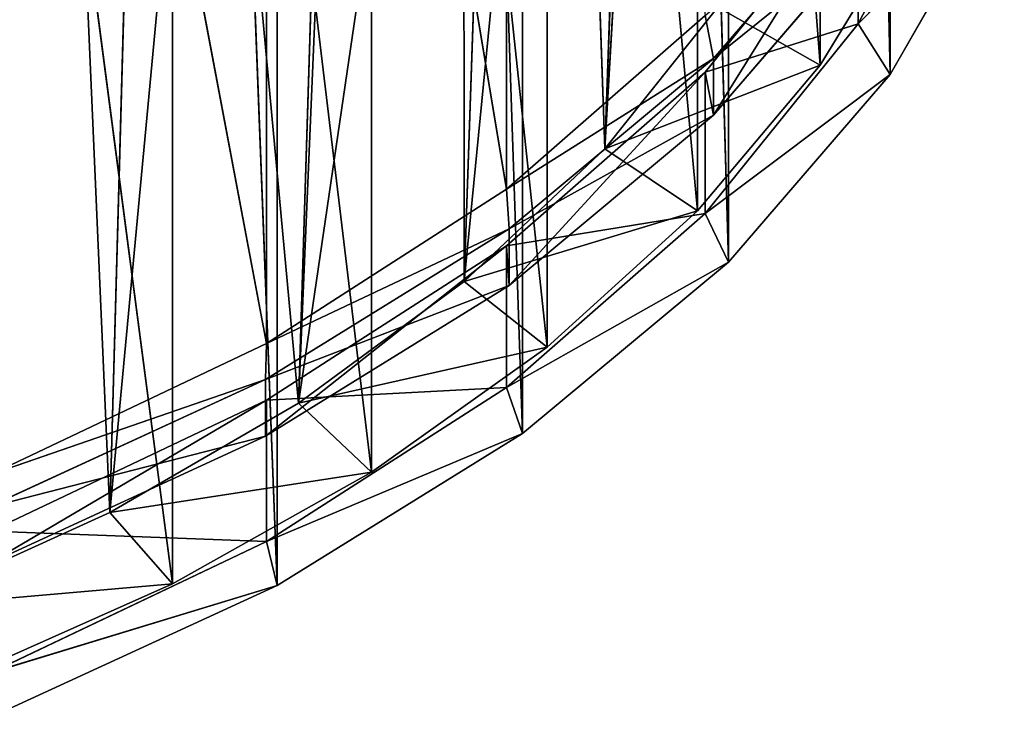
# Model space of a CAD drawing. Extents: x 0 to 71, y 0 to 117.
# Tile 28 of 256: x 50.97 to 62.15, y 2.72 to 10.6. Entities that reach past the tile are written whole.
import ezdxf

# ---------------------------------------------------------------- set-up
doc = ezdxf.new("R2010")
doc.units = 0
doc.header["$LTSCALE"] = 25.4
doc.layers.get('0').update_dxf_attribs({"color": 13, "linetype": 'CONTINUOUS'})

# ---------------------------------------------------------------- blocks, each defined once
blk = doc.blocks.new('MONO-LONG-I-S-GOLD-7670-76')
at = {"color": 250}
for p, q in [((113.431, 41.611, 16.797), (30.583, 106.165, 19.974)), ((113.431, 41.611, 16.797), (30.583, 106.165, 19.974)), ((113.431, 41.611, 16.797), (29.12, 104.194, 16.797)), ((113.431, 41.611, 16.797), (29.12, 104.194, 16.797)), ((111.708, 39.29, 14.01), (29.12, 104.194, 16.797)), ((111.708, 39.29, 14.01), (29.12, 104.194, 16.797)), ((111.708, 39.29, 14.01), (27.398, 101.874, 14.01)), ((111.708, 39.29, 14.01), (27.398, 101.874, 14.01)), ((109.762, 36.668, 11.674), (27.398, 101.874, 14.01)), ((109.762, 36.668, 11.674), (27.398, 101.874, 14.01)), ((109.762, 36.668, 11.674), (25.452, 99.252, 11.674)), ((109.762, 36.668, 11.674), (25.452, 99.252, 11.674)), ((107.634, 33.801, 9.838), (25.452, 99.252, 11.674)), ((107.634, 33.801, 9.838), (25.452, 99.252, 11.674)), ((107.634, 33.801, 9.838), (23.323, 96.385, 9.838)), ((107.634, 33.801, 9.838), (23.323, 96.385, 9.838)), ((110.685, 42.609, 16.919), (94.069, 58.052, 20.051)), ((110.685, 42.609, 16.919), (94.069, 58.052, 20.051)), ((108.934, 40.251, 14.195), (92.581, 56.047, 16.919)), ((108.934, 40.251, 14.195), (92.581, 56.047, 16.919)), ((110.685, 42.609, 16.919), (92.581, 56.047, 16.919)), ((110.685, 42.609, 16.919), (92.581, 56.047, 16.919)), ((108.934, 40.251, 14.195), (90.831, 53.689, 14.195)), ((108.934, 40.251, 14.195), (90.831, 53.689, 14.195)), ((111.094, 43.16, 16.93), (112.546, 45.116, 20.085)), ((111.094, 43.16, 16.93), (112.546, 45.116, 20.085)), ((112.546, 45.116, 20.085), (111.736, 42.683, 16.93)), ((112.546, 45.116, 20.085), (111.736, 42.683, 16.93)), ((110.685, 42.609, 16.919), (112.173, 44.614, 20.051)), ((110.685, 42.609, 16.919), (112.173, 44.614, 20.051)), ((111.094, 43.16, 16.93), (112.173, 44.614, 20.051)), ((111.094, 43.16, 16.93), (112.173, 44.614, 20.051)), ((113.188, 44.639, 20.085), (111.327, 42.132, 16.919)), ((113.188, 44.639, 20.085), (111.327, 42.132, 16.919)), ((113.188, 44.639, 20.085), (111.736, 42.683, 16.93)), ((113.188, 44.639, 20.085), (111.736, 42.683, 16.93)), ((112.815, 44.137, 20.051), (111.327, 42.132, 16.919)), ((112.815, 44.137, 20.051), (111.327, 42.132, 16.919)), ((112.933, 40.94, 16.919), (112.815, 44.137, 20.051)), ((112.933, 40.94, 16.919), (112.815, 44.137, 20.051)), ((113.431, 41.611, 16.797), (114.893, 43.581, 19.974)), ((113.431, 41.611, 16.797), (114.893, 43.581, 19.974)), ((109.384, 40.856, 14.164), (111.094, 43.16, 16.93)), ((109.384, 40.856, 14.164), (111.094, 43.16, 16.93)), ((111.094, 43.16, 16.93), (110.026, 40.379, 14.164)), ((111.094, 43.16, 16.93), (110.026, 40.379, 14.164)), ((111.094, 43.16, 16.93), (110.685, 42.609, 16.919)), ((111.094, 43.16, 16.93), (110.685, 42.609, 16.919)), ((111.094, 43.16, 16.93), (111.736, 42.683, 16.93)), ((111.094, 43.16, 16.93), (111.736, 42.683, 16.93)), ((112.933, 40.94, 16.919), (114.421, 42.945, 20.051)), ((112.933, 40.94, 16.919), (114.421, 42.945, 20.051)), ((113.431, 41.611, 16.797), (114.421, 42.945, 20.051)), ((113.431, 41.611, 16.797), (114.421, 42.945, 20.051)), ((108.934, 40.251, 14.195), (110.685, 42.609, 16.919)), ((108.934, 40.251, 14.195), (110.685, 42.609, 16.919)), ((109.384, 40.856, 14.164), (110.685, 42.609, 16.919)), ((109.384, 40.856, 14.164), (110.685, 42.609, 16.919)), ((111.736, 42.683, 16.93), (109.577, 39.774, 14.195)), ((111.736, 42.683, 16.93), (109.577, 39.774, 14.195)), ((111.736, 42.683, 16.93), (110.026, 40.379, 14.164)), ((111.736, 42.683, 16.93), (110.026, 40.379, 14.164)), ((111.736, 42.683, 16.93), (111.327, 42.132, 16.919)), ((111.736, 42.683, 16.93), (111.327, 42.132, 16.919)), ((111.327, 42.132, 16.919), (109.577, 39.774, 14.195)), ((111.327, 42.132, 16.919), (109.577, 39.774, 14.195)), ((111.183, 38.582, 14.195), (111.327, 42.132, 16.919)), ((111.183, 38.582, 14.195), (111.327, 42.132, 16.919)), ((112.933, 40.94, 16.919), (111.327, 42.132, 16.919)), ((112.933, 40.94, 16.919), (111.327, 42.132, 16.919)), ((111.708, 39.29, 14.01), (113.431, 41.611, 16.797)), ((111.708, 39.29, 14.01), (113.431, 41.611, 16.797)), ((113.431, 41.611, 16.797), (112.933, 40.94, 16.919)), ((113.431, 41.611, 16.797), (112.933, 40.94, 16.919)), ((111.183, 38.582, 14.195), (112.933, 40.94, 16.919)), ((111.183, 38.582, 14.195), (112.933, 40.94, 16.919)), ((111.708, 39.29, 14.01), (112.933, 40.94, 16.919)), ((111.708, 39.29, 14.01), (112.933, 40.94, 16.919)), ((107.452, 38.253, 11.845), (109.384, 40.856, 14.164)), ((107.452, 38.253, 11.845), (109.384, 40.856, 14.164)), ((109.384, 40.856, 14.164), (108.094, 37.776, 11.845)), ((109.384, 40.856, 14.164), (108.094, 37.776, 11.845)), ((109.384, 40.856, 14.164), (108.934, 40.251, 14.195)), ((109.384, 40.856, 14.164), (108.934, 40.251, 14.195)), ((109.384, 40.856, 14.164), (110.026, 40.379, 14.164)), ((109.384, 40.856, 14.164), (110.026, 40.379, 14.164)), ((110.026, 40.379, 14.164), (107.604, 37.117, 11.939)), ((110.026, 40.379, 14.164), (107.604, 37.117, 11.939)), ((110.026, 40.379, 14.164), (108.094, 37.776, 11.845)), ((110.026, 40.379, 14.164), (108.094, 37.776, 11.845)), ((110.026, 40.379, 14.164), (109.577, 39.774, 14.195)), ((110.026, 40.379, 14.164), (109.577, 39.774, 14.195)), ((106.962, 37.594, 11.939), (108.934, 40.251, 14.195)), ((106.962, 37.594, 11.939), (108.934, 40.251, 14.195)), ((107.452, 38.253, 11.845), (108.934, 40.251, 14.195)), ((107.452, 38.253, 11.845), (108.934, 40.251, 14.195)), ((109.577, 39.774, 14.195), (107.604, 37.117, 11.939)), ((109.577, 39.774, 14.195), (107.604, 37.117, 11.939)), ((109.21, 35.925, 11.939), (109.577, 39.774, 14.195)), ((109.21, 35.925, 11.939), (109.577, 39.774, 14.195)), ((111.183, 38.582, 14.195), (109.577, 39.774, 14.195)), ((111.183, 38.582, 14.195), (109.577, 39.774, 14.195)), ((109.762, 36.668, 11.674), (111.708, 39.29, 14.01)), ((109.762, 36.668, 11.674), (111.708, 39.29, 14.01)), ((111.708, 39.29, 14.01), (111.183, 38.582, 14.195)), ((111.708, 39.29, 14.01), (111.183, 38.582, 14.195)), ((109.21, 35.925, 11.939), (111.183, 38.582, 14.195)), ((109.21, 35.925, 11.939), (111.183, 38.582, 14.195)), ((109.762, 36.668, 11.674), (111.183, 38.582, 14.195)), ((109.762, 36.668, 11.674), (111.183, 38.582, 14.195)), ((105.339, 35.407, 10.023), (107.452, 38.253, 11.845)), ((105.339, 35.407, 10.023), (107.452, 38.253, 11.845)), ((107.452, 38.253, 11.845), (105.981, 34.93, 10.023)), ((107.452, 38.253, 11.845), (105.981, 34.93, 10.023)), ((107.452, 38.253, 11.845), (106.962, 37.594, 11.939)), ((107.452, 38.253, 11.845), (106.962, 37.594, 11.939)), ((107.452, 38.253, 11.845), (108.094, 37.776, 11.845)), ((107.452, 38.253, 11.845), (108.094, 37.776, 11.845)), ((108.094, 37.776, 11.845), (105.453, 34.219, 10.201)), ((108.094, 37.776, 11.845), (105.453, 34.219, 10.201)), ((108.094, 37.776, 11.845), (105.981, 34.93, 10.023)), ((108.094, 37.776, 11.845), (105.981, 34.93, 10.023)), ((108.094, 37.776, 11.845), (107.604, 37.117, 11.939)), ((108.094, 37.776, 11.845), (107.604, 37.117, 11.939)), ((107.604, 37.117, 11.939), (105.453, 34.219, 10.201)), ((107.604, 37.117, 11.939), (105.453, 34.219, 10.201)), ((107.059, 33.027, 10.201), (107.604, 37.117, 11.939)), ((107.059, 33.027, 10.201), (107.604, 37.117, 11.939)), ((109.21, 35.925, 11.939), (107.604, 37.117, 11.939)), ((109.21, 35.925, 11.939), (107.604, 37.117, 11.939)), ((107.634, 33.801, 9.838), (109.762, 36.668, 11.674)), ((107.634, 33.801, 9.838), (109.762, 36.668, 11.674)), ((109.762, 36.668, 11.674), (109.21, 35.925, 11.939)), ((109.762, 36.668, 11.674), (109.21, 35.925, 11.939)), ((107.059, 33.027, 10.201), (109.21, 35.925, 11.939)), ((107.059, 33.027, 10.201), (109.21, 35.925, 11.939)), ((107.634, 33.801, 9.838), (109.21, 35.925, 11.939)), ((107.634, 33.801, 9.838), (109.21, 35.925, 11.939)), ((107.059, 33.027, 10.201), (105.453, 34.219, 10.201)), ((107.059, 33.027, 10.201), (105.453, 34.219, 10.201)), ((105.369, 30.75, 8.542), (107.634, 33.801, 9.838)), ((105.369, 30.75, 8.542), (107.634, 33.801, 9.838)), ((107.634, 33.801, 9.838), (107.059, 33.027, 10.201)), ((107.634, 33.801, 9.838), (107.059, 33.027, 10.201)), ((104.778, 29.953, 9.02), (107.059, 33.027, 10.201)), ((104.778, 29.953, 9.02), (107.059, 33.027, 10.201)), ((105.369, 30.75, 8.542), (107.059, 33.027, 10.201)), ((105.369, 30.75, 8.542), (107.059, 33.027, 10.201))]:
    blk.add_line(p, q, dxfattribs=at)
at = {"color": 58}
for p, q in [((113.414, 41.588, 17.986), (94.445, 57.978, 20.476)), ((113.414, 41.588, 17.986), (94.445, 57.978, 20.476)), ((113.414, 41.588, 17.986), (93.34, 56.489, 17.986)), ((113.414, 41.588, 17.986), (93.34, 56.489, 17.986)), ((112.144, 39.877, 15.727), (93.34, 56.489, 17.986)), ((112.144, 39.877, 15.727), (93.34, 56.489, 17.986)), ((112.144, 39.877, 15.727), (92.07, 54.778, 15.727)), ((112.144, 39.877, 15.727), (92.07, 54.778, 15.727)), ((110.727, 37.967, 13.731), (92.07, 54.778, 15.727)), ((110.727, 37.967, 13.731), (92.07, 54.778, 15.727)), ((110.727, 37.967, 13.731), (90.653, 52.868, 13.731)), ((110.727, 37.967, 13.731), (90.653, 52.868, 13.731)), ((109.18, 35.884, 12.025), (90.653, 52.868, 13.731)), ((109.18, 35.884, 12.025), (90.653, 52.868, 13.731)), ((109.18, 35.884, 12.025), (89.106, 50.785, 12.025)), ((109.18, 35.884, 12.025), (89.106, 50.785, 12.025)), ((107.527, 33.657, 10.632), (89.106, 50.785, 12.025)), ((107.527, 33.657, 10.632), (89.106, 50.785, 12.025)), ((101.339, 50.156, 19.189), (112.601, 40.493, 18.697)), ((101.339, 50.156, 19.189), (112.601, 40.493, 18.697)), ((100.938, 49.616, 18.375), (112.601, 40.493, 18.697)), ((100.938, 49.616, 18.375), (112.601, 40.493, 18.697)), ((112.601, 40.493, 18.697), (100.501, 49.027, 17.56)), ((100.501, 49.027, 17.56), (111.362, 38.823, 16.555)), ((100.501, 49.027, 17.56), (111.362, 38.823, 16.555)), ((112.601, 40.493, 18.697), (100.501, 49.027, 17.56)), ((107.527, 33.657, 10.632), (87.453, 48.557, 10.632)), ((107.527, 33.657, 10.632), (87.453, 48.557, 10.632)), ((99.674, 47.913, 16.191), (111.362, 38.823, 16.555)), ((99.674, 47.913, 16.191), (111.362, 38.823, 16.555)), ((111.362, 38.823, 16.555), (99.585, 47.792, 16.054)), ((111.362, 38.823, 16.555), (99.585, 47.792, 16.054)), ((109.98, 36.961, 14.673), (98.597, 46.461, 14.682)), ((109.98, 36.961, 14.673), (98.597, 46.461, 14.682)), ((111.362, 38.823, 16.555), (98.597, 46.461, 14.682)), ((111.362, 38.823, 16.555), (98.597, 46.461, 14.682)), ((109.98, 36.961, 14.673), (98.265, 46.015, 14.272)), ((109.98, 36.961, 14.673), (98.265, 46.015, 14.272)), ((108.475, 34.934, 13.079), (97.543, 45.042, 13.454)), ((108.475, 34.934, 13.079), (97.543, 45.042, 13.454)), ((109.98, 36.961, 14.673), (97.543, 45.042, 13.454)), ((109.98, 36.961, 14.673), (97.543, 45.042, 13.454)), ((108.475, 34.934, 13.079), (96.731, 43.948, 12.647)), ((108.475, 34.934, 13.079), (96.731, 43.948, 12.647)), ((108.475, 34.934, 13.079), (96.433, 43.546, 12.378)), ((108.475, 34.934, 13.079), (96.433, 43.546, 12.378)), ((114.519, 43.077, 20.476), (113.414, 41.588, 17.986)), ((114.519, 43.077, 20.476), (113.414, 41.588, 17.986)), ((113.681, 41.948, 21.07), (112.601, 40.493, 18.697)), ((113.681, 41.948, 21.07), (112.601, 40.493, 18.697)), ((113.414, 41.588, 17.986), (113.681, 41.948, 21.07)), ((113.414, 41.588, 17.986), (113.681, 41.948, 21.07)), ((113.414, 41.588, 17.986), (112.144, 39.877, 15.727)), ((113.414, 41.588, 17.986), (112.144, 39.877, 15.727)), ((113.414, 41.588, 17.986), (112.601, 40.493, 18.697)), ((113.414, 41.588, 17.986), (112.601, 40.493, 18.697)), ((112.601, 40.493, 18.697), (111.362, 38.823, 16.555)), ((112.601, 40.493, 18.697), (111.362, 38.823, 16.555)), ((112.144, 39.877, 15.727), (112.601, 40.493, 18.697)), ((112.144, 39.877, 15.727), (112.601, 40.493, 18.697)), ((112.144, 39.877, 15.727), (110.727, 37.967, 13.731)), ((112.144, 39.877, 15.727), (110.727, 37.967, 13.731)), ((112.144, 39.877, 15.727), (111.362, 38.823, 16.555)), ((112.144, 39.877, 15.727), (111.362, 38.823, 16.555)), ((111.362, 38.823, 16.555), (109.98, 36.961, 14.673)), ((111.362, 38.823, 16.555), (109.98, 36.961, 14.673)), ((110.727, 37.967, 13.731), (111.362, 38.823, 16.555)), ((110.727, 37.967, 13.731), (111.362, 38.823, 16.555)), ((110.727, 37.967, 13.731), (109.18, 35.884, 12.025)), ((110.727, 37.967, 13.731), (109.18, 35.884, 12.025)), ((110.727, 37.967, 13.731), (109.98, 36.961, 14.673)), ((110.727, 37.967, 13.731), (109.98, 36.961, 14.673)), ((109.98, 36.961, 14.673), (108.475, 34.934, 13.079)), ((109.98, 36.961, 14.673), (108.475, 34.934, 13.079)), ((109.18, 35.884, 12.025), (109.98, 36.961, 14.673)), ((109.18, 35.884, 12.025), (109.98, 36.961, 14.673)), ((109.18, 35.884, 12.025), (107.527, 33.657, 10.632)), ((109.18, 35.884, 12.025), (107.527, 33.657, 10.632)), ((109.18, 35.884, 12.025), (108.475, 34.934, 13.079)), ((109.18, 35.884, 12.025), (108.475, 34.934, 13.079)), ((108.475, 34.934, 13.079), (106.868, 32.77, 11.795)), ((108.475, 34.934, 13.079), (106.868, 32.77, 11.795)), ((107.527, 33.657, 10.632), (108.475, 34.934, 13.079)), ((107.527, 33.657, 10.632), (108.475, 34.934, 13.079)), ((107.527, 33.657, 10.632), (105.787, 31.314, 9.57)), ((107.527, 33.657, 10.632), (105.787, 31.314, 9.57)), ((107.527, 33.657, 10.632), (106.868, 32.77, 11.795)), ((107.527, 33.657, 10.632), (106.868, 32.77, 11.795))]:
    blk.add_line(p, q, dxfattribs=at)
at = {"color": 250}
mesh = blk.add_polyface(dxfattribs=at)
corners = [(30.583, 106.165, 19.974), (113.431, 41.611, 16.797), (29.12, 104.194, 16.797)]
mesh.append_faces([[corners[k] for k in face] for face in [(0, 1, 2)]], dxfattribs={"color": 250})
mesh = blk.add_polyface(dxfattribs=at)
corners = [(114.893, 43.581, 19.974), (113.431, 41.611, 16.797), (30.583, 106.165, 19.974)]
mesh.append_faces([[corners[k] for k in face] for face in [(0, 1, 2)]], dxfattribs={"color": 250})
mesh = blk.add_polyface(dxfattribs=at)
corners = [(111.708, 39.29, 14.01), (27.398, 101.874, 14.01), (29.12, 104.194, 16.797)]
mesh.append_faces([[corners[k] for k in face] for face in [(0, 1, 2)]], dxfattribs={"color": 250})
mesh = blk.add_polyface(dxfattribs=at)
corners = [(113.431, 41.611, 16.797), (111.708, 39.29, 14.01), (29.12, 104.194, 16.797)]
mesh.append_faces([[corners[k] for k in face] for face in [(0, 1, 2)]], dxfattribs={"color": 250})
mesh = blk.add_polyface(dxfattribs=at)
corners = [(109.762, 36.668, 11.674), (25.452, 99.252, 11.674), (27.398, 101.874, 14.01)]
mesh.append_faces([[corners[k] for k in face] for face in [(0, 1, 2)]], dxfattribs={"color": 250})
mesh = blk.add_polyface(dxfattribs=at)
corners = [(111.708, 39.29, 14.01), (109.762, 36.668, 11.674), (27.398, 101.874, 14.01)]
mesh.append_faces([[corners[k] for k in face] for face in [(0, 1, 2)]], dxfattribs={"color": 250})
mesh = blk.add_polyface(dxfattribs=at)
corners = [(107.634, 33.801, 9.838), (23.323, 96.385, 9.838), (25.452, 99.252, 11.674)]
mesh.append_faces([[corners[k] for k in face] for face in [(0, 1, 2)]], dxfattribs={"color": 250})
mesh = blk.add_polyface(dxfattribs=at)
corners = [(109.762, 36.668, 11.674), (107.634, 33.801, 9.838), (25.452, 99.252, 11.674)]
mesh.append_faces([[corners[k] for k in face] for face in [(0, 1, 2)]], dxfattribs={"color": 250})
mesh = blk.add_polyface(dxfattribs=at)
corners = [(107.634, 33.801, 9.838), (105.369, 30.75, 8.542), (23.323, 96.385, 9.838)]
mesh.append_faces([[corners[k] for k in face] for face in [(0, 1, 2)]], dxfattribs={"color": 250})
mesh = blk.add_polyface(dxfattribs=at)
corners = [(94.069, 58.052, 20.051), (92.581, 56.047, 16.919), (110.685, 42.609, 16.919)]
mesh.append_faces([[corners[k] for k in face] for face in [(0, 1, 2)]], dxfattribs={"color": 250})
mesh = blk.add_polyface(dxfattribs=at)
corners = [(94.069, 58.052, 20.051), (110.685, 42.609, 16.919), (112.173, 44.614, 20.051)]
mesh.append_faces([[corners[k] for k in face] for face in [(0, 1, 2)]], dxfattribs={"color": 250})
at = {"color": 58}
mesh = blk.add_polyface(dxfattribs=at)
corners = [(94.445, 57.978, 20.476), (113.414, 41.588, 17.986), (93.34, 56.489, 17.986)]
mesh.append_faces([[corners[k] for k in face] for face in [(0, 1, 2)]], dxfattribs={"color": 58})
mesh = blk.add_polyface(dxfattribs=at)
corners = [(114.519, 43.077, 20.476), (113.414, 41.588, 17.986), (94.445, 57.978, 20.476)]
mesh.append_faces([[corners[k] for k in face] for face in [(0, 1, 2)]], dxfattribs={"color": 58})
mesh = blk.add_polyface(dxfattribs=at)
corners = [(112.144, 39.877, 15.727), (92.07, 54.778, 15.727), (93.34, 56.489, 17.986)]
mesh.append_faces([[corners[k] for k in face] for face in [(0, 1, 2)]], dxfattribs={"color": 58})
mesh = blk.add_polyface(dxfattribs=at)
corners = [(113.414, 41.588, 17.986), (112.144, 39.877, 15.727), (93.34, 56.489, 17.986)]
mesh.append_faces([[corners[k] for k in face] for face in [(0, 1, 2)]], dxfattribs={"color": 58})
at = {"color": 250}
mesh = blk.add_polyface(dxfattribs=at)
corners = [(108.934, 40.251, 14.195), (92.581, 56.047, 16.919), (90.831, 53.689, 14.195)]
mesh.append_faces([[corners[k] for k in face] for face in [(0, 1, 2)]], dxfattribs={"color": 250})
mesh = blk.add_polyface(dxfattribs=at)
corners = [(110.685, 42.609, 16.919), (92.581, 56.047, 16.919), (108.934, 40.251, 14.195)]
mesh.append_faces([[corners[k] for k in face] for face in [(0, 1, 2)]], dxfattribs={"color": 250})
at = {"color": 58}
mesh = blk.add_polyface(dxfattribs=at)
corners = [(110.727, 37.967, 13.731), (90.653, 52.868, 13.731), (92.07, 54.778, 15.727)]
mesh.append_faces([[corners[k] for k in face] for face in [(0, 1, 2)]], dxfattribs={"color": 58})
mesh = blk.add_polyface(dxfattribs=at)
corners = [(112.144, 39.877, 15.727), (110.727, 37.967, 13.731), (92.07, 54.778, 15.727)]
mesh.append_faces([[corners[k] for k in face] for face in [(0, 1, 2)]], dxfattribs={"color": 58})
at = {"color": 250}
mesh = blk.add_polyface(dxfattribs=at)
corners = [(108.934, 40.251, 14.195), (90.831, 53.689, 14.195), (106.962, 37.594, 11.939)]
mesh.append_faces([[corners[k] for k in face] for face in [(0, 1, 2)]], dxfattribs={"color": 250})
at = {"color": 58}
mesh = blk.add_polyface(dxfattribs=at)
corners = [(109.18, 35.884, 12.025), (89.106, 50.785, 12.025), (90.653, 52.868, 13.731)]
mesh.append_faces([[corners[k] for k in face] for face in [(0, 1, 2)]], dxfattribs={"color": 58})
mesh = blk.add_polyface(dxfattribs=at)
corners = [(110.727, 37.967, 13.731), (109.18, 35.884, 12.025), (90.653, 52.868, 13.731)]
mesh.append_faces([[corners[k] for k in face] for face in [(0, 1, 2)]], dxfattribs={"color": 58})
mesh = blk.add_polyface(dxfattribs=at)
corners = [(113.681, 41.948, 21.07), (102.039, 51.099, 20.794), (101.339, 50.156, 19.189)]
mesh.append_faces([[corners[k] for k in face] for face in [(0, 1, 2)]], dxfattribs={"color": 58})
mesh = blk.add_polyface(dxfattribs=at)
corners = [(107.527, 33.657, 10.632), (87.453, 48.557, 10.632), (89.106, 50.785, 12.025)]
mesh.append_faces([[corners[k] for k in face] for face in [(0, 1, 2)]], dxfattribs={"color": 58})
mesh = blk.add_polyface(dxfattribs=at)
corners = [(109.18, 35.884, 12.025), (107.527, 33.657, 10.632), (89.106, 50.785, 12.025)]
mesh.append_faces([[corners[k] for k in face] for face in [(0, 1, 2)]], dxfattribs={"color": 58})
mesh = blk.add_polyface(dxfattribs=at)
corners = [(112.601, 40.493, 18.697), (101.339, 50.156, 19.189), (100.938, 49.616, 18.375)]
mesh.append_faces([[corners[k] for k in face] for face in [(0, 1, 2)]], dxfattribs={"color": 58})
mesh = blk.add_polyface(dxfattribs=at)
corners = [(113.681, 41.948, 21.07), (101.339, 50.156, 19.189), (112.601, 40.493, 18.697)]
mesh.append_faces([[corners[k] for k in face] for face in [(0, 1, 2)]], dxfattribs={"color": 58})
mesh = blk.add_polyface(dxfattribs=at)
corners = [(112.601, 40.493, 18.697), (100.938, 49.616, 18.375), (100.501, 49.027, 17.56)]
mesh.append_faces([[corners[k] for k in face] for face in [(0, 1, 2)]], dxfattribs={"color": 58})
mesh = blk.add_polyface(dxfattribs=at)
corners = [(111.362, 38.823, 16.555), (100.501, 49.027, 17.56), (99.674, 47.913, 16.191)]
mesh.append_faces([[corners[k] for k in face] for face in [(0, 1, 2)]], dxfattribs={"color": 58})
mesh = blk.add_polyface(dxfattribs=at)
corners = [(112.601, 40.493, 18.697), (100.501, 49.027, 17.56), (111.362, 38.823, 16.555)]
mesh.append_faces([[corners[k] for k in face] for face in [(0, 1, 2)]], dxfattribs={"color": 58})
mesh = blk.add_polyface(dxfattribs=at)
corners = [(107.527, 33.657, 10.632), (105.787, 31.314, 9.57), (87.453, 48.557, 10.632)]
mesh.append_faces([[corners[k] for k in face] for face in [(0, 1, 2)]], dxfattribs={"color": 58})
mesh = blk.add_polyface(dxfattribs=at)
corners = [(111.362, 38.823, 16.555), (99.674, 47.913, 16.191), (99.585, 47.792, 16.054)]
mesh.append_faces([[corners[k] for k in face] for face in [(0, 1, 2)]], dxfattribs={"color": 58})
mesh = blk.add_polyface(dxfattribs=at)
corners = [(111.362, 38.823, 16.555), (99.585, 47.792, 16.054), (98.597, 46.461, 14.682)]
mesh.append_faces([[corners[k] for k in face] for face in [(0, 1, 2)]], dxfattribs={"color": 58})
mesh = blk.add_polyface(dxfattribs=at)
corners = [(109.98, 36.961, 14.673), (98.597, 46.461, 14.682), (98.265, 46.015, 14.272)]
mesh.append_faces([[corners[k] for k in face] for face in [(0, 1, 2)]], dxfattribs={"color": 58})
mesh = blk.add_polyface(dxfattribs=at)
corners = [(111.362, 38.823, 16.555), (98.597, 46.461, 14.682), (109.98, 36.961, 14.673)]
mesh.append_faces([[corners[k] for k in face] for face in [(0, 1, 2)]], dxfattribs={"color": 58})
mesh = blk.add_polyface(dxfattribs=at)
corners = [(109.98, 36.961, 14.673), (98.265, 46.015, 14.272), (97.543, 45.042, 13.454)]
mesh.append_faces([[corners[k] for k in face] for face in [(0, 1, 2)]], dxfattribs={"color": 58})
at = {"color": 250}
mesh = blk.add_polyface(dxfattribs=at)
corners = [(112.546, 45.116, 20.085), (112.173, 44.614, 20.051), (111.094, 43.16, 16.93)]
mesh.append_faces([[corners[k] for k in face] for face in [(0, 1, 2)]], dxfattribs={"color": 250})
mesh = blk.add_polyface(dxfattribs=at)
corners = [(112.546, 45.116, 20.085), (111.094, 43.16, 16.93), (111.736, 42.683, 16.93)]
mesh.append_faces([[corners[k] for k in face] for face in [(0, 1, 2)]], dxfattribs={"color": 250})
mesh = blk.add_polyface(dxfattribs=at)
corners = [(112.546, 45.116, 20.085), (111.736, 42.683, 16.93), (113.188, 44.639, 20.085)]
mesh.append_faces([[corners[k] for k in face] for face in [(0, 1, 2)]], dxfattribs={"color": 250})
at = {"color": 58}
mesh = blk.add_polyface(dxfattribs=at)
corners = [(108.475, 34.934, 13.079), (97.543, 45.042, 13.454), (96.731, 43.948, 12.647)]
mesh.append_faces([[corners[k] for k in face] for face in [(0, 1, 2)]], dxfattribs={"color": 58})
mesh = blk.add_polyface(dxfattribs=at)
corners = [(109.98, 36.961, 14.673), (97.543, 45.042, 13.454), (108.475, 34.934, 13.079)]
mesh.append_faces([[corners[k] for k in face] for face in [(0, 1, 2)]], dxfattribs={"color": 58})
at = {"color": 250}
mesh = blk.add_polyface(dxfattribs=at)
corners = [(112.173, 44.614, 20.051), (110.685, 42.609, 16.919), (111.094, 43.16, 16.93)]
mesh.append_faces([[corners[k] for k in face] for face in [(0, 1, 2)]], dxfattribs={"color": 250})
mesh = blk.add_polyface(dxfattribs=at)
corners = [(113.188, 44.639, 20.085), (111.327, 42.132, 16.919), (112.815, 44.137, 20.051)]
mesh.append_faces([[corners[k] for k in face] for face in [(0, 1, 2)]], dxfattribs={"color": 250})
mesh = blk.add_polyface(dxfattribs=at)
corners = [(113.188, 44.639, 20.085), (111.736, 42.683, 16.93), (111.327, 42.132, 16.919)]
mesh.append_faces([[corners[k] for k in face] for face in [(0, 1, 2)]], dxfattribs={"color": 250})
mesh = blk.add_polyface(dxfattribs=at)
corners = [(112.815, 44.137, 20.051), (111.327, 42.132, 16.919), (112.933, 40.94, 16.919)]
mesh.append_faces([[corners[k] for k in face] for face in [(0, 1, 2)]], dxfattribs={"color": 250})
mesh = blk.add_polyface(dxfattribs=at)
corners = [(112.815, 44.137, 20.051), (112.933, 40.94, 16.919), (114.421, 42.945, 20.051)]
mesh.append_faces([[corners[k] for k in face] for face in [(0, 1, 2)]], dxfattribs={"color": 250})
at = {"color": 58}
mesh = blk.add_polyface(dxfattribs=at)
corners = [(108.475, 34.934, 13.079), (96.731, 43.948, 12.647), (96.433, 43.546, 12.378)]
mesh.append_faces([[corners[k] for k in face] for face in [(0, 1, 2)]], dxfattribs={"color": 58})
mesh = blk.add_polyface(dxfattribs=at)
corners = [(108.475, 34.934, 13.079), (96.433, 43.546, 12.378), (106.868, 32.77, 11.795)]
mesh.append_faces([[corners[k] for k in face] for face in [(0, 1, 2)]], dxfattribs={"color": 58})
at = {"color": 250}
mesh = blk.add_polyface(dxfattribs=at)
corners = [(114.893, 43.581, 19.974), (114.421, 42.945, 20.051), (113.431, 41.611, 16.797)]
mesh.append_faces([[corners[k] for k in face] for face in [(0, 1, 2)]], dxfattribs={"color": 250})
mesh = blk.add_polyface(dxfattribs=at)
corners = [(111.094, 43.16, 16.93), (110.685, 42.609, 16.919), (109.384, 40.856, 14.164)]
mesh.append_faces([[corners[k] for k in face] for face in [(0, 1, 2)]], dxfattribs={"color": 250})
mesh = blk.add_polyface(dxfattribs=at)
corners = [(111.094, 43.16, 16.93), (109.384, 40.856, 14.164), (110.026, 40.379, 14.164)]
mesh.append_faces([[corners[k] for k in face] for face in [(0, 1, 2)]], dxfattribs={"color": 250})
mesh = blk.add_polyface(dxfattribs=at)
corners = [(111.736, 42.683, 16.93), (111.094, 43.16, 16.93), (110.026, 40.379, 14.164)]
mesh.append_faces([[corners[k] for k in face] for face in [(0, 1, 2)]], dxfattribs={"color": 250})
at = {"color": 58}
mesh = blk.add_polyface(dxfattribs=at)
corners = [(114.519, 43.077, 20.476), (113.681, 41.948, 21.07), (113.414, 41.588, 17.986)]
mesh.append_faces([[corners[k] for k in face] for face in [(0, 1, 2)]], dxfattribs={"color": 58})
at = {"color": 250}
mesh = blk.add_polyface(dxfattribs=at)
corners = [(114.421, 42.945, 20.051), (112.933, 40.94, 16.919), (113.431, 41.611, 16.797)]
mesh.append_faces([[corners[k] for k in face] for face in [(0, 1, 2)]], dxfattribs={"color": 250})
mesh = blk.add_polyface(dxfattribs=at)
corners = [(110.685, 42.609, 16.919), (108.934, 40.251, 14.195), (109.384, 40.856, 14.164)]
mesh.append_faces([[corners[k] for k in face] for face in [(0, 1, 2)]], dxfattribs={"color": 250})
mesh = blk.add_polyface(dxfattribs=at)
corners = [(111.736, 42.683, 16.93), (109.577, 39.774, 14.195), (111.327, 42.132, 16.919)]
mesh.append_faces([[corners[k] for k in face] for face in [(0, 1, 2)]], dxfattribs={"color": 250})
mesh = blk.add_polyface(dxfattribs=at)
corners = [(111.736, 42.683, 16.93), (110.026, 40.379, 14.164), (109.577, 39.774, 14.195)]
mesh.append_faces([[corners[k] for k in face] for face in [(0, 1, 2)]], dxfattribs={"color": 250})
mesh = blk.add_polyface(dxfattribs=at)
corners = [(111.327, 42.132, 16.919), (109.577, 39.774, 14.195), (111.183, 38.582, 14.195)]
mesh.append_faces([[corners[k] for k in face] for face in [(0, 1, 2)]], dxfattribs={"color": 250})
mesh = blk.add_polyface(dxfattribs=at)
corners = [(112.933, 40.94, 16.919), (111.327, 42.132, 16.919), (111.183, 38.582, 14.195)]
mesh.append_faces([[corners[k] for k in face] for face in [(0, 1, 2)]], dxfattribs={"color": 250})
at = {"color": 58}
mesh = blk.add_polyface(dxfattribs=at)
corners = [(113.681, 41.948, 21.07), (112.601, 40.493, 18.697), (113.414, 41.588, 17.986)]
mesh.append_faces([[corners[k] for k in face] for face in [(0, 1, 2)]], dxfattribs={"color": 58})
at = {"color": 250}
mesh = blk.add_polyface(dxfattribs=at)
corners = [(113.431, 41.611, 16.797), (112.933, 40.94, 16.919), (111.708, 39.29, 14.01)]
mesh.append_faces([[corners[k] for k in face] for face in [(0, 1, 2)]], dxfattribs={"color": 250})
at = {"color": 58}
mesh = blk.add_polyface(dxfattribs=at)
corners = [(113.414, 41.588, 17.986), (112.601, 40.493, 18.697), (112.144, 39.877, 15.727)]
mesh.append_faces([[corners[k] for k in face] for face in [(0, 1, 2)]], dxfattribs={"color": 58})
at = {"color": 250}
mesh = blk.add_polyface(dxfattribs=at)
corners = [(112.933, 40.94, 16.919), (111.183, 38.582, 14.195), (111.708, 39.29, 14.01)]
mesh.append_faces([[corners[k] for k in face] for face in [(0, 1, 2)]], dxfattribs={"color": 250})
mesh = blk.add_polyface(dxfattribs=at)
corners = [(109.384, 40.856, 14.164), (108.934, 40.251, 14.195), (107.452, 38.253, 11.845)]
mesh.append_faces([[corners[k] for k in face] for face in [(0, 1, 2)]], dxfattribs={"color": 250})
mesh = blk.add_polyface(dxfattribs=at)
corners = [(109.384, 40.856, 14.164), (107.452, 38.253, 11.845), (108.094, 37.776, 11.845)]
mesh.append_faces([[corners[k] for k in face] for face in [(0, 1, 2)]], dxfattribs={"color": 250})
mesh = blk.add_polyface(dxfattribs=at)
corners = [(110.026, 40.379, 14.164), (109.384, 40.856, 14.164), (108.094, 37.776, 11.845)]
mesh.append_faces([[corners[k] for k in face] for face in [(0, 1, 2)]], dxfattribs={"color": 250})
at = {"color": 58}
mesh = blk.add_polyface(dxfattribs=at)
corners = [(112.601, 40.493, 18.697), (111.362, 38.823, 16.555), (112.144, 39.877, 15.727)]
mesh.append_faces([[corners[k] for k in face] for face in [(0, 1, 2)]], dxfattribs={"color": 58})
at = {"color": 250}
mesh = blk.add_polyface(dxfattribs=at)
corners = [(110.026, 40.379, 14.164), (107.604, 37.117, 11.939), (109.577, 39.774, 14.195)]
mesh.append_faces([[corners[k] for k in face] for face in [(0, 1, 2)]], dxfattribs={"color": 250})
mesh = blk.add_polyface(dxfattribs=at)
corners = [(110.026, 40.379, 14.164), (108.094, 37.776, 11.845), (107.604, 37.117, 11.939)]
mesh.append_faces([[corners[k] for k in face] for face in [(0, 1, 2)]], dxfattribs={"color": 250})
mesh = blk.add_polyface(dxfattribs=at)
corners = [(108.934, 40.251, 14.195), (106.962, 37.594, 11.939), (107.452, 38.253, 11.845)]
mesh.append_faces([[corners[k] for k in face] for face in [(0, 1, 2)]], dxfattribs={"color": 250})
at = {"color": 58}
mesh = blk.add_polyface(dxfattribs=at)
corners = [(112.144, 39.877, 15.727), (111.362, 38.823, 16.555), (110.727, 37.967, 13.731)]
mesh.append_faces([[corners[k] for k in face] for face in [(0, 1, 2)]], dxfattribs={"color": 58})
at = {"color": 250}
mesh = blk.add_polyface(dxfattribs=at)
corners = [(109.577, 39.774, 14.195), (107.604, 37.117, 11.939), (109.21, 35.925, 11.939)]
mesh.append_faces([[corners[k] for k in face] for face in [(0, 1, 2)]], dxfattribs={"color": 250})
mesh = blk.add_polyface(dxfattribs=at)
corners = [(111.183, 38.582, 14.195), (109.577, 39.774, 14.195), (109.21, 35.925, 11.939)]
mesh.append_faces([[corners[k] for k in face] for face in [(0, 1, 2)]], dxfattribs={"color": 250})
mesh = blk.add_polyface(dxfattribs=at)
corners = [(111.708, 39.29, 14.01), (111.183, 38.582, 14.195), (109.762, 36.668, 11.674)]
mesh.append_faces([[corners[k] for k in face] for face in [(0, 1, 2)]], dxfattribs={"color": 250})
at = {"color": 58}
mesh = blk.add_polyface(dxfattribs=at)
corners = [(111.362, 38.823, 16.555), (109.98, 36.961, 14.673), (110.727, 37.967, 13.731)]
mesh.append_faces([[corners[k] for k in face] for face in [(0, 1, 2)]], dxfattribs={"color": 58})
at = {"color": 250}
mesh = blk.add_polyface(dxfattribs=at)
corners = [(111.183, 38.582, 14.195), (109.21, 35.925, 11.939), (109.762, 36.668, 11.674)]
mesh.append_faces([[corners[k] for k in face] for face in [(0, 1, 2)]], dxfattribs={"color": 250})
mesh = blk.add_polyface(dxfattribs=at)
corners = [(107.452, 38.253, 11.845), (106.962, 37.594, 11.939), (105.339, 35.407, 10.023)]
mesh.append_faces([[corners[k] for k in face] for face in [(0, 1, 2)]], dxfattribs={"color": 250})
mesh = blk.add_polyface(dxfattribs=at)
corners = [(107.452, 38.253, 11.845), (105.339, 35.407, 10.023), (105.981, 34.93, 10.023)]
mesh.append_faces([[corners[k] for k in face] for face in [(0, 1, 2)]], dxfattribs={"color": 250})
mesh = blk.add_polyface(dxfattribs=at)
corners = [(108.094, 37.776, 11.845), (107.452, 38.253, 11.845), (105.981, 34.93, 10.023)]
mesh.append_faces([[corners[k] for k in face] for face in [(0, 1, 2)]], dxfattribs={"color": 250})
at = {"color": 58}
mesh = blk.add_polyface(dxfattribs=at)
corners = [(110.727, 37.967, 13.731), (109.98, 36.961, 14.673), (109.18, 35.884, 12.025)]
mesh.append_faces([[corners[k] for k in face] for face in [(0, 1, 2)]], dxfattribs={"color": 58})
at = {"color": 250}
mesh = blk.add_polyface(dxfattribs=at)
corners = [(108.094, 37.776, 11.845), (105.453, 34.219, 10.201), (107.604, 37.117, 11.939)]
mesh.append_faces([[corners[k] for k in face] for face in [(0, 1, 2)]], dxfattribs={"color": 250})
mesh = blk.add_polyface(dxfattribs=at)
corners = [(108.094, 37.776, 11.845), (105.981, 34.93, 10.023), (105.453, 34.219, 10.201)]
mesh.append_faces([[corners[k] for k in face] for face in [(0, 1, 2)]], dxfattribs={"color": 250})
mesh = blk.add_polyface(dxfattribs=at)
corners = [(107.604, 37.117, 11.939), (105.453, 34.219, 10.201), (107.059, 33.027, 10.201)]
mesh.append_faces([[corners[k] for k in face] for face in [(0, 1, 2)]], dxfattribs={"color": 250})
mesh = blk.add_polyface(dxfattribs=at)
corners = [(109.21, 35.925, 11.939), (107.604, 37.117, 11.939), (107.059, 33.027, 10.201)]
mesh.append_faces([[corners[k] for k in face] for face in [(0, 1, 2)]], dxfattribs={"color": 250})
at = {"color": 58}
mesh = blk.add_polyface(dxfattribs=at)
corners = [(109.98, 36.961, 14.673), (108.475, 34.934, 13.079), (109.18, 35.884, 12.025)]
mesh.append_faces([[corners[k] for k in face] for face in [(0, 1, 2)]], dxfattribs={"color": 58})
at = {"color": 250}
mesh = blk.add_polyface(dxfattribs=at)
corners = [(109.762, 36.668, 11.674), (109.21, 35.925, 11.939), (107.634, 33.801, 9.838)]
mesh.append_faces([[corners[k] for k in face] for face in [(0, 1, 2)]], dxfattribs={"color": 250})
mesh = blk.add_polyface(dxfattribs=at)
corners = [(109.21, 35.925, 11.939), (107.059, 33.027, 10.201), (107.634, 33.801, 9.838)]
mesh.append_faces([[corners[k] for k in face] for face in [(0, 1, 2)]], dxfattribs={"color": 250})
at = {"color": 58}
mesh = blk.add_polyface(dxfattribs=at)
corners = [(109.18, 35.884, 12.025), (108.475, 34.934, 13.079), (107.527, 33.657, 10.632)]
mesh.append_faces([[corners[k] for k in face] for face in [(0, 1, 2)]], dxfattribs={"color": 58})
mesh = blk.add_polyface(dxfattribs=at)
corners = [(108.475, 34.934, 13.079), (106.868, 32.77, 11.795), (107.527, 33.657, 10.632)]
mesh.append_faces([[corners[k] for k in face] for face in [(0, 1, 2)]], dxfattribs={"color": 58})
at = {"color": 250}
mesh = blk.add_polyface(dxfattribs=at)
corners = [(107.059, 33.027, 10.201), (105.453, 34.219, 10.201), (104.778, 29.953, 9.02)]
mesh.append_faces([[corners[k] for k in face] for face in [(0, 1, 2)]], dxfattribs={"color": 250})
mesh = blk.add_polyface(dxfattribs=at)
corners = [(107.634, 33.801, 9.838), (107.059, 33.027, 10.201), (105.369, 30.75, 8.542)]
mesh.append_faces([[corners[k] for k in face] for face in [(0, 1, 2)]], dxfattribs={"color": 250})
at = {"color": 58}
mesh = blk.add_polyface(dxfattribs=at)
corners = [(107.527, 33.657, 10.632), (106.868, 32.77, 11.795), (105.787, 31.314, 9.57)]
mesh.append_faces([[corners[k] for k in face] for face in [(0, 1, 2)]], dxfattribs={"color": 58})
at = {"color": 250}
mesh = blk.add_polyface(dxfattribs=at)
corners = [(107.059, 33.027, 10.201), (104.778, 29.953, 9.02), (105.369, 30.75, 8.542)]
mesh.append_faces([[corners[k] for k in face] for face in [(0, 1, 2)]], dxfattribs={"color": 250})

msp = doc.modelspace()

# ---------------------------------------------------------------- block references
at = {"color": 0, "extrusion": (-1, 2.22045e-16, -4.44089e-16)}
msp.add_blockref('MONO-LONG-I-S-GOLD-7670-76', (-117.614, -1.63, -70.689), dxfattribs=at)

doc.saveas('drawing.dxf')
